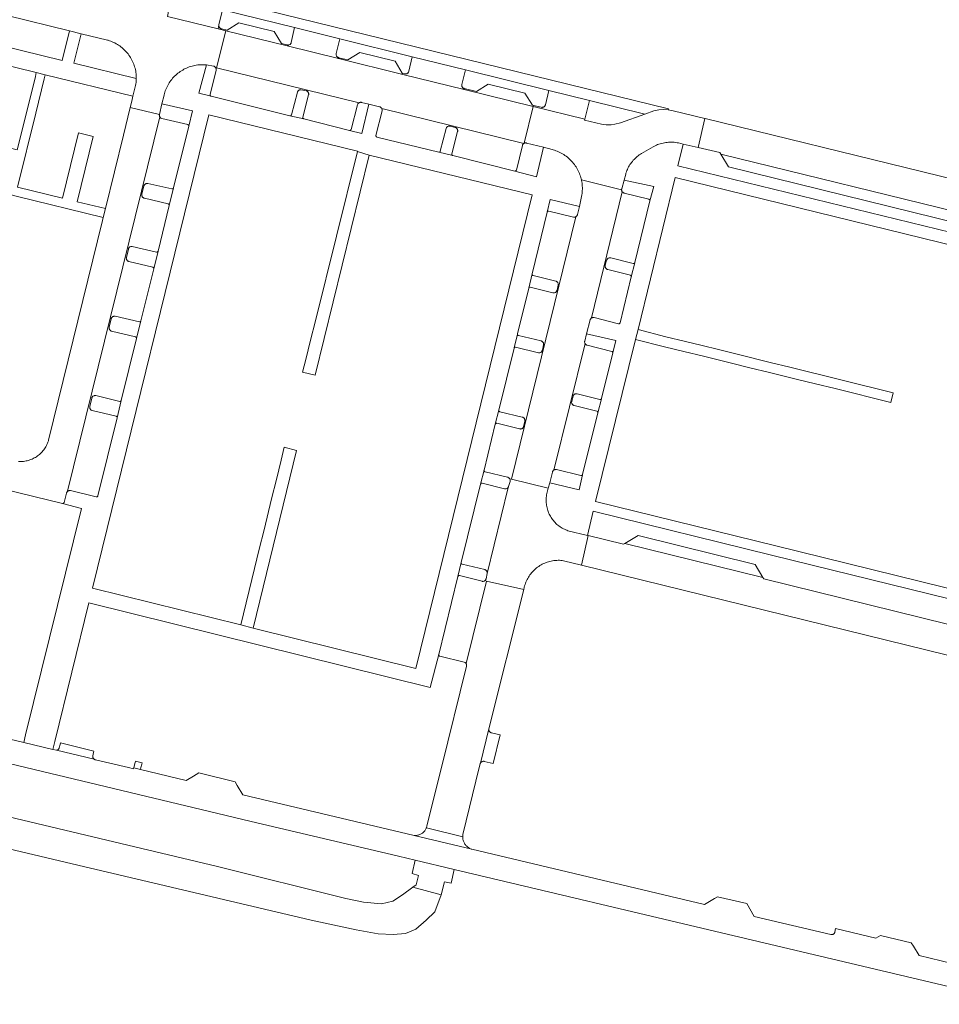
# Model space of a CAD drawing. Extents: x 146402 to 164798, y 455483 to 464134.
# Tile 137 of 256: x 156804 to 156942, y 458464 to 458613. Entities that reach past the tile are written whole.
import ezdxf

# ---------------------------------------------------------------- set-up
doc = ezdxf.new("R2010")
doc.units = 0
doc.header["$LTSCALE"] = 0.2
for name, color, linetype, lineweight in [('B-XX-VH-VERHARDING_ASFALT-GV', 252, 'CONTINUOUS', 18), ('B-XX-VH-VERHARDING_BETONSTRAATSTEEN-GV', 252, 'CONTINUOUS', 18), ('B-XX-VH-VERHARDING_FUNDERING_ZAND-GV', 252, 'CONTINUOUS', 18), ('B-XX-VH-VERHARDING_TEGEL-GV', 252, 'CONTINUOUS', 18)]:
    doc.layers.add(name, color=color, linetype=linetype, lineweight=lineweight)

msp = doc.modelspace()

# ---------------------------------------------------------------- linework, layer by layer
at = {"layer": 'B-XX-VH-VERHARDING_ASFALT-GV'}
for points in [[(156688.382, 458527.732), (156784.016, 458504.981), (156788.611, 458503.888), (156804.953, 458500), (156838.652, 458491.941), (156861.043, 458486.642), (156863.578, 458486.041), (156869.452, 458484.648), (156910.563, 458474.898), (156955.117, 458464.347)], [(156947.755, 458469.705), (156939.475, 458471.68), (156938.604, 458473.077), (156938.265, 458473.62), (156933.645, 458474.73), (156932.927, 458474.321), (156926.873, 458475.757), (156926.753, 458475.215), (156926.743, 458475.177), (156926.721, 458475.119), (156926.692, 458475.064), (156926.656, 458475.013), (156926.614, 458474.967), (156926.566, 458474.927), (156926.514, 458474.893), (156926.457, 458474.866), (156926.398, 458474.847), (156926.337, 458474.835), (156926.275, 458474.832), (156926.212, 458474.836), (156926.151, 458474.848), (156914.603, 458477.572), (156913.531, 458479.503), (156909.102, 458480.549), (156908.657, 458480.283), (156907.114, 458479.358), (156872.115, 458487.68), (156863.424, 458489.761), (156837.641, 458495.886), (156836.771, 458497.293), (156836.443, 458497.823), (156830.979, 458499.201), (156830.166, 458498.712), (156829.084, 458498.06), (156822.197, 458499.684), (156821.2, 458499.936), (156821.17, 458499.814), (156820.381, 458500), (156815.413, 458501.171), (156815.393, 458501.176), (156815.333, 458501.195), (156815.275, 458501.222), (156815.222, 458501.256), (156809.575, 458502.588), (156809.006, 458502.711), (156804.626, 458503.753), (156763.943, 458513.435)]]:
    msp.add_lwpolyline(points, dxfattribs=at)
at = {"layer": 'B-XX-VH-VERHARDING_BETONSTRAATSTEEN-GV'}
for points in [[(156834.56, 458614.061), (156826.855, 458615.963), (156826.672, 458615.167), (156826.258, 458613.066), (156833.885, 458611.191), (156834.023, 458611.804)], [(156842.34, 458610.789), (156837.034, 458612.083), (156835.244, 458610.99), (156834.389, 458611.204), (156834.368, 458611.21), (156834.308, 458611.231), (156834.252, 458611.26), (156834.2, 458611.296), (156834.153, 458611.338), (156834.112, 458611.385), (156834.077, 458611.438), (156834.049, 458611.495), (156834.028, 458611.554), (156834.015, 458611.616), (156834.009, 458611.679), (156834.012, 458611.742), (156834.023, 458611.804), (156833.885, 458611.191), (156835.052, 458610.904), (156844.313, 458608.627), (156844.585, 458608.786), (156844.555, 458608.776), (156844.493, 458608.763), (156844.43, 458608.758), (156844.367, 458608.761), (156844.305, 458608.772), (156843.431, 458608.981)], [(156844.313, 458608.627), (156835.052, 458610.904), (156833.667, 458605.339), (156855.111, 458600.063), (156855.12, 458600.07), (156855.176, 458600.098), (156855.235, 458600.12), (156855.297, 458600.133), (156855.36, 458600.139), (156855.423, 458600.136), (156855.485, 458600.126), (156856.567, 458599.882), (156858.214, 458599.466), (156858.239, 458599.459), (156858.298, 458599.437), (156858.354, 458599.408), (156858.405, 458599.372), (156858.452, 458599.329), (156858.493, 458599.281), (156858.527, 458599.228), (156858.533, 458599.216), (156879.918, 458593.929), (156879.955, 458593.953), (156880.003, 458593.977), (156881.344, 458599.523), (156870.956, 458602.077), (156861.731, 458604.345), (156852, 458606.737)], [(156852.23, 458609.698), (156845.388, 458611.387), (156844.911, 458609.154), (156844.901, 458609.115), (156844.879, 458609.056), (156844.85, 458608.999), (156844.814, 458608.948), (156844.772, 458608.901), (156844.724, 458608.859), (156844.672, 458608.824), (156844.615, 458608.797), (156844.585, 458608.786), (156844.313, 458608.627), (156852, 458606.737), (156851.782, 458607.019), (156851.762, 458607.043), (156851.727, 458607.096), (156851.7, 458607.153), (156851.679, 458607.213), (156851.667, 458607.275), (156851.662, 458607.338), (156851.666, 458607.401), (156851.677, 458607.463)], [(156860.543, 458606.331), (156855.225, 458607.631), (156853.453, 458606.532), (156852.05, 458606.855), (156852.016, 458606.864), (156851.957, 458606.886), (156851.901, 458606.916), (156851.85, 458606.952), (156851.803, 458606.995), (156851.782, 458607.019), (156852, 458606.737), (156861.731, 458604.345), (156861.608, 458604.542)], [(156871.151, 458605.027), (156863.126, 458607.008), (156862.605, 458604.801), (156862.591, 458604.752), (156862.567, 458604.694), (156862.535, 458604.639), (156862.497, 458604.589), (156862.453, 458604.543), (156862.404, 458604.504), (156862.35, 458604.472), (156862.292, 458604.446), (156862.232, 458604.428), (156862.17, 458604.418), (156862.106, 458604.416), (156862.044, 458604.421), (156861.982, 458604.435), (156861.608, 458604.542), (156861.731, 458604.345), (156870.956, 458602.077), (156870.719, 458602.367), (156870.678, 458602.415), (156870.644, 458602.468), (156870.617, 458602.525), (156870.597, 458602.585), (156870.585, 458602.647), (156870.581, 458602.71), (156870.585, 458602.773), (156870.597, 458602.835)], [(156833.667, 458605.339), (156833.526, 458605.374), (156833.543, 458605.347), (156833.571, 458605.291), (156833.591, 458605.231), (156833.604, 458605.169), (156833.609, 458605.106), (156833.606, 458605.042), (156833.595, 458604.98), (156832.69, 458601.302), (156832.684, 458601.262), (156832.687, 458601.223), (156832.697, 458601.184), (156832.715, 458601.148), (156832.739, 458601.116), (156832.77, 458601.09), (156832.804, 458601.071), (156832.836, 458601.06), (156844.705, 458598.118), (156844.744, 458598.112), (156844.784, 458598.114), (156844.823, 458598.124), (156844.859, 458598.142), (156844.89, 458598.166), (156844.916, 458598.196), (156844.936, 458598.231), (156844.947, 458598.262), (156845.834, 458601.659), (156845.852, 458601.715), (156845.879, 458601.772), (156845.913, 458601.826), (156845.953, 458601.874), (156845.999, 458601.918), (156846.05, 458601.955), (156846.105, 458601.985), (156846.164, 458602.008), (156846.225, 458602.024), (156846.288, 458602.032), (156846.351, 458602.031), (156846.414, 458602.023), (156847.132, 458601.881), (156847.184, 458601.868), (156847.243, 458601.845), (156847.299, 458601.816), (156847.35, 458601.779), (156847.397, 458601.736), (156847.437, 458601.688), (156847.472, 458601.635), (156847.499, 458601.578), (156847.519, 458601.518), (156847.531, 458601.456), (156847.535, 458601.393), (156847.532, 458601.33), (156847.52, 458601.268), (156846.668, 458597.887), (156846.662, 458597.848), (156846.664, 458597.808), (156846.674, 458597.769), (156846.692, 458597.734), (156846.716, 458597.702), (156846.746, 458597.676), (156846.78, 458597.656), (156846.813, 458597.645), (156853.669, 458595.91), (156853.709, 458595.904), (156853.749, 458595.907), (156853.787, 458595.917), (156853.823, 458595.935), (156853.855, 458595.959), (156853.881, 458595.989), (156853.901, 458596.024), (156853.911, 458596.053), (156854.891, 458599.766), (156854.894, 458599.777), (156854.915, 458599.837), (156854.944, 458599.893), (156854.979, 458599.945), (156855.02, 458599.993), (156855.068, 458600.034), (156855.111, 458600.063)], [(156880.096, 458601.513), (156874.583, 458602.855), (156872.785, 458601.788), (156870.965, 458602.226), (156870.931, 458602.235), (156870.872, 458602.258), (156870.816, 458602.288), (156870.765, 458602.324), (156870.719, 458602.367), (156870.956, 458602.077), (156881.344, 458599.523), (156881.382, 458599.681), (156881.217, 458599.721)], [(156889.798, 458600.424), (156883.706, 458601.928), (156883.168, 458599.756), (156883.161, 458599.73), (156883.139, 458599.671), (156883.109, 458599.615), (156883.073, 458599.563), (156883.031, 458599.517), (156882.983, 458599.476), (156882.93, 458599.441), (156882.874, 458599.413), (156882.814, 458599.393), (156882.752, 458599.381), (156882.689, 458599.376), (156882.626, 458599.38), (156882.564, 458599.391), (156881.382, 458599.681), (156881.344, 458599.523), (156889.095, 458597.617)], [(156879.918, 458593.929), (156858.533, 458599.216), (156858.555, 458599.172), (156858.575, 458599.112), (156858.587, 458599.05), (156858.592, 458598.987), (156858.588, 458598.924), (156858.577, 458598.862), (156857.667, 458595.154), (156857.661, 458595.115), (156857.664, 458595.075), (156857.674, 458595.036), (156857.692, 458595.001), (156857.716, 458594.969), (156857.746, 458594.943), (156857.781, 458594.924), (156857.813, 458594.913), (156867.115, 458592.617), (156867.154, 458592.611), (156867.194, 458592.613), (156867.233, 458592.623), (156867.269, 458592.641), (156867.3, 458592.665), (156867.326, 458592.695), (156867.346, 458592.729), (156867.357, 458592.762), (156868.22, 458596.182), (156868.226, 458596.205), (156868.248, 458596.264), (156868.278, 458596.32), (156868.314, 458596.372), (156868.356, 458596.419), (156868.404, 458596.46), (156868.457, 458596.494), (156868.513, 458596.522), (156868.573, 458596.542), (156868.635, 458596.555), (156868.698, 458596.56), (156868.761, 458596.556), (156868.823, 458596.545), (156869.589, 458596.358), (156869.619, 458596.35), (156869.678, 458596.327), (156869.734, 458596.297), (156869.786, 458596.261), (156869.832, 458596.218), (156869.873, 458596.169), (156869.907, 458596.116), (156869.934, 458596.059), (156869.954, 458595.999), (156869.966, 458595.937), (156869.97, 458595.874), (156869.967, 458595.811), (156869.955, 458595.749), (156869.093, 458592.356), (156869.087, 458592.317), (156869.089, 458592.277), (156869.099, 458592.238), (156869.116, 458592.202), (156869.14, 458592.17), (156869.17, 458592.144), (156869.205, 458592.124), (156869.238, 458592.113), (156878.566, 458589.794), (156878.576, 458589.792), (156878.605, 458589.788), (156878.645, 458589.79), (156878.684, 458589.8), (156878.72, 458589.818), (156878.751, 458589.842), (156878.777, 458589.872), (156878.797, 458589.907), (156878.808, 458589.941), (156879.716, 458593.637), (156879.723, 458593.664), (156879.746, 458593.723), (156879.775, 458593.779), (156879.812, 458593.831), (156879.854, 458593.878), (156879.902, 458593.919)], [(156889.095, 458597.617), (156881.344, 458599.523), (156880.003, 458593.977), (156880.012, 458593.981), (156880.072, 458594.001), (156880.134, 458594.013), (156880.197, 458594.018), (156880.26, 458594.014), (156880.322, 458594.003), (156882.888, 458593.371), (156884.206, 458593.024), (156884.343, 458592.987), (156884.554, 458592.922), (156884.762, 458592.851), (156884.968, 458592.771), (156885.17, 458592.685), (156885.369, 458592.591), (156885.565, 458592.49), (156885.756, 458592.381), (156885.944, 458592.266), (156886.127, 458592.144), (156886.306, 458592.016), (156886.48, 458591.881), (156886.649, 458591.74), (156886.813, 458591.593), (156886.971, 458591.44), (156887.124, 458591.282), (156887.271, 458591.117), (156887.411, 458590.948), (156887.546, 458590.774), (156887.674, 458590.595), (156887.795, 458590.411), (156887.91, 458590.223), (156888.018, 458590.032), (156888.119, 458589.836), (156888.212, 458589.637), (156888.299, 458589.434), (156888.378, 458589.229), (156888.449, 458589.02), (156888.513, 458588.81), (156888.569, 458588.597), (156888.602, 458588.448), (156894.654, 458586.946), (156894.653, 458586.977), (156894.659, 458587.04), (156894.672, 458587.102), (156895.042, 458588.401), (156895.27, 458589.338), (156895.311, 458589.477), (156895.375, 458589.67), (156895.446, 458589.86), (156895.525, 458590.047), (156895.611, 458590.231), (156895.704, 458590.411), (156895.805, 458590.588), (156895.912, 458590.76), (156896.026, 458590.928), (156896.146, 458591.092), (156896.273, 458591.25), (156896.406, 458591.404), (156896.545, 458591.552), (156896.689, 458591.695), (156896.839, 458591.831), (156896.995, 458591.962), (156897.155, 458592.087), (156897.32, 458592.205), (156897.49, 458592.316), (156897.664, 458592.421), (156899.394, 458593.445), (156899.498, 458593.501), (156899.688, 458593.595), (156899.881, 458593.682), (156900.077, 458593.762), (156900.276, 458593.834), (156900.478, 458593.898), (156900.682, 458593.955), (156900.888, 458594.005), (156901.096, 458594.046), (156901.305, 458594.08), (156901.515, 458594.105), (156901.726, 458594.123), (156901.938, 458594.133), (156902.15, 458594.134), (156902.361, 458594.128), (156902.572, 458594.114), (156902.783, 458594.091), (156902.993, 458594.061), (156903.201, 458594.023), (156903.931, 458593.847), (156904.838, 458593.628), (156906.19, 458593.319), (156907.188, 458597.719), (156902.419, 458598.86), (156901.667, 458599.001), (156900.971, 458599.059), (156900.244, 458599.005), (156899.522, 458598.839), (156898.168, 458598.357), (156894.498, 458597.062), (156893.625, 458596.829), (156893.062, 458596.754), (156892.347, 458596.737), (156891.621, 458596.828), (156889.054, 458597.456)], [(156825.148, 458597.9), (156825.121, 458597.941), (156811.241, 458541.577), (156811.256, 458541.588), (156811.308, 458541.623), (156811.365, 458541.65), (156811.425, 458541.67), (156811.487, 458541.683), (156811.55, 458541.688), (156811.613, 458541.684), (156811.675, 458541.673), (156815.549, 458540.725), (156815.589, 458540.719), (156815.628, 458540.722), (156815.667, 458540.732), (156815.703, 458540.75), (156815.735, 458540.774), (156815.761, 458540.805), (156815.78, 458540.839), (156815.791, 458540.871), (156818.701, 458552.623), (156818.707, 458552.662), (156818.705, 458552.702), (156818.696, 458552.74), (156818.679, 458552.776), (156818.655, 458552.807), (156818.625, 458552.834), (156818.59, 458552.853), (156818.554, 458552.865), (156814.943, 458553.737), (156814.921, 458553.743), (156814.862, 458553.764), (156814.806, 458553.793), (156814.754, 458553.828), (156814.706, 458553.87), (156814.665, 458553.917), (156814.629, 458553.969), (156814.601, 458554.026), (156814.58, 458554.085), (156814.567, 458554.147), (156814.561, 458554.21), (156814.563, 458554.273), (156814.574, 458554.335), (156814.866, 458555.6), (156814.874, 458555.631), (156814.896, 458555.69), (156814.925, 458555.746), (156814.961, 458555.798), (156815.003, 458555.845), (156815.05, 458555.887), (156815.103, 458555.921), (156815.159, 458555.949), (156815.219, 458555.97), (156815.281, 458555.983), (156815.344, 458555.988), (156815.407, 458555.985), (156815.469, 458555.974), (156819.078, 458555.116), (156819.117, 458555.11), (156819.157, 458555.113), (156819.196, 458555.123), (156819.231, 458555.141), (156819.262, 458555.165), (156819.288, 458555.196), (156819.308, 458555.231), (156819.318, 458555.262), (156821.608, 458564.571), (156821.614, 458564.611), (156821.611, 458564.65), (156821.601, 458564.689), (156821.584, 458564.725), (156821.559, 458564.757), (156821.529, 458564.783), (156821.494, 458564.803), (156821.461, 458564.814), (156817.867, 458565.676), (156817.837, 458565.684), (156817.778, 458565.706), (156817.722, 458565.736), (156817.67, 458565.772), (156817.624, 458565.814), (156817.583, 458565.863), (156817.548, 458565.915), (156817.521, 458565.972), (156817.5, 458566.032), (156817.488, 458566.094), (156817.483, 458566.157), (156817.487, 458566.22), (156817.498, 458566.282), (156817.81, 458567.554), (156817.815, 458567.574), (156817.837, 458567.634), (156817.865, 458567.69), (156817.901, 458567.742), (156817.942, 458567.79), (156817.99, 458567.831), (156818.042, 458567.867), (156818.099, 458567.895), (156818.158, 458567.916), (156818.22, 458567.929), (156818.283, 458567.935), (156818.346, 458567.933), (156818.408, 458567.922), (156822.038, 458567.086), (156822.077, 458567.081), (156822.117, 458567.083), (156822.155, 458567.094), (156822.191, 458567.112), (156822.222, 458567.137), (156822.248, 458567.167), (156822.267, 458567.202), (156822.277, 458567.233), (156824.198, 458575.068), (156824.204, 458575.107), (156824.202, 458575.147), (156824.192, 458575.186), (156824.174, 458575.222), (156824.15, 458575.253), (156824.12, 458575.279), (156824.085, 458575.299), (156824.051, 458575.31), (156820.46, 458576.183), (156820.44, 458576.188), (156820.38, 458576.209), (156820.324, 458576.238), (156820.271, 458576.273), (156820.224, 458576.315), (156820.182, 458576.363), (156820.147, 458576.415), (156820.118, 458576.471), (156820.097, 458576.531), (156820.083, 458576.593), (156820.077, 458576.655), (156820.08, 458576.719), (156820.09, 458576.781), (156820.381, 458578.039), (156820.388, 458578.066), (156820.409, 458578.126), (156820.438, 458578.182), (156820.473, 458578.234), (156820.515, 458578.281), (156820.562, 458578.323), (156820.615, 458578.358), (156820.671, 458578.386), (156820.73, 458578.407), (156820.792, 458578.421), (156820.855, 458578.426), (156820.918, 458578.424), (156820.98, 458578.413), (156824.61, 458577.578), (156824.649, 458577.573), (156824.689, 458577.575), (156824.727, 458577.586), (156824.763, 458577.604), (156824.794, 458577.629), (156824.82, 458577.659), (156824.839, 458577.694), (156824.849, 458577.725), (156826.531, 458584.587), (156826.537, 458584.626), (156826.535, 458584.666), (156826.525, 458584.705), (156826.507, 458584.74), (156826.483, 458584.772), (156826.453, 458584.798), (156826.418, 458584.818), (156826.384, 458584.829), (156822.794, 458585.689), (156822.765, 458585.697), (156822.706, 458585.719), (156822.65, 458585.748), (156822.598, 458585.784), (156822.551, 458585.827), (156822.51, 458585.875), (156822.476, 458585.928), (156822.448, 458585.984), (156822.428, 458586.044), (156822.415, 458586.106), (156822.41, 458586.169), (156822.414, 458586.232), (156822.425, 458586.294), (156822.732, 458587.549), (156822.736, 458587.564), (156822.757, 458587.624), (156822.785, 458587.681), (156822.82, 458587.733), (156822.861, 458587.781), (156822.908, 458587.823), (156822.96, 458587.859), (156823.017, 458587.888), (156823.076, 458587.91), (156823.137, 458587.924), (156823.2, 458587.93), (156823.264, 458587.928), (156823.326, 458587.918), (156826.948, 458587.111), (156826.988, 458587.106), (156827.027, 458587.109), (156827.066, 458587.12), (156827.101, 458587.139), (156827.132, 458587.164), (156827.158, 458587.194), (156827.177, 458587.23), (156827.186, 458587.259), (156829.473, 458596.54), (156829.479, 458596.578), (156829.477, 458596.618), (156829.467, 458596.657), (156829.449, 458596.692), (156829.425, 458596.724), (156829.395, 458596.75), (156829.36, 458596.77), (156829.326, 458596.781), (156825.43, 458597.717), (156825.404, 458597.724), (156825.345, 458597.745), (156825.289, 458597.774), (156825.237, 458597.81), (156825.19, 458597.852)], [(156907.254, 458597.703), (156907.188, 458597.719), (156906.19, 458593.319), (156909.441, 458592.577), (156909.574, 458592.355), (156947.311, 458583.081), (156947.53, 458583.216), (156952.152, 458582.072), (156952.266, 458581.886), (156972.577, 458576.897), (156972.763, 458577.011), (156973.039, 458576.942), (156974.061, 458581.301), (156973.308, 458581.485), (156972.768, 458581.617)], [(156947.311, 458583.081), (156909.574, 458592.355), (156910.74, 458590.407), (156945.357, 458581.875)], [(156894.654, 458586.946), (156888.602, 458588.448), (156888.617, 458588.382), (156888.658, 458588.166), (156888.69, 458587.948), (156888.715, 458587.729), (156888.732, 458587.51), (156888.74, 458587.29), (156888.741, 458587.069), (156888.734, 458586.849), (156888.718, 458586.63), (156888.695, 458586.411), (156888.664, 458586.193), (156888.288, 458584.444), (156888.011, 458583.235), (156888.002, 458583.2), (156887.98, 458583.141), (156887.951, 458583.085), (156887.914, 458583.033), (156887.872, 458582.986), (156887.824, 458582.945), (156887.771, 458582.911), (156887.757, 458582.904), (156878.092, 458543.393), (156883.616, 458542.027), (156883.827, 458542.869), (156884.235, 458544.473), (156884.241, 458544.494), (156884.263, 458544.553), (156884.292, 458544.609), (156884.328, 458544.661), (156884.37, 458544.708), (156884.418, 458544.749), (156884.457, 458544.775), (156889.147, 458563.82), (156889.144, 458563.824), (156889.117, 458563.881), (156889.098, 458563.941), (156889.086, 458564.003), (156889.082, 458564.066), (156889.086, 458564.129), (156889.098, 458564.191), (156889.371, 458565.259), (156889.9, 458567.368), (156889.908, 458567.395), (156889.93, 458567.454), (156889.96, 458567.51), (156889.997, 458567.561), (156890.039, 458567.608), (156890.088, 458567.648), (156890.125, 458567.673), (156894.752, 458586.668), (156894.742, 458586.68), (156894.71, 458586.734), (156894.684, 458586.792), (156894.666, 458586.852), (156894.655, 458586.914)], [(157013.277, 458509.964), (157000, 458513.185), (156987.072, 458516.321), (156917.888, 458533.378), (156890.74, 458540.057), (156896.738, 458564.406), (156897.121, 458565.917), (156902.711, 458588.819), (156947.943, 458577.726), (157000, 458564.913), (157025.114, 458558.732), (157019.545, 458535.808), (157019.197, 458534.376)], [(156894.782, 458586.631), (156894.752, 458586.668), (156890.125, 458567.673), (156890.141, 458567.683), (156890.198, 458567.71), (156890.258, 458567.73), (156890.32, 458567.742), (156890.383, 458567.746), (156890.446, 458567.743), (156890.508, 458567.731), (156894.176, 458566.798), (156894.215, 458566.792), (156894.255, 458566.794), (156894.294, 458566.803), (156894.33, 458566.821), (156894.362, 458566.845), (156894.388, 458566.874), (156894.408, 458566.909), (156894.42, 458566.944), (156896.112, 458573.852), (156896.118, 458573.891), (156896.116, 458573.931), (156896.106, 458573.97), (156896.089, 458574.006), (156896.064, 458574.037), (156896.034, 458574.063), (156896, 458574.083), (156895.967, 458574.094), (156892.556, 458574.952), (156892.523, 458574.961), (156892.464, 458574.984), (156892.409, 458575.015), (156892.358, 458575.052), (156892.312, 458575.095), (156892.272, 458575.144), (156892.238, 458575.197), (156892.212, 458575.254), (156892.193, 458575.314), (156892.181, 458575.376), (156892.178, 458575.439), (156892.183, 458575.502), (156892.195, 458575.564), (156892.402, 458576.348), (156892.407, 458576.367), (156892.429, 458576.426), (156892.459, 458576.482), (156892.495, 458576.534), (156892.538, 458576.58), (156892.586, 458576.621), (156892.639, 458576.656), (156892.695, 458576.683), (156892.755, 458576.704), (156892.817, 458576.716), (156892.88, 458576.721), (156892.943, 458576.717), (156893.005, 458576.706), (156896.392, 458575.87), (156896.431, 458575.864), (156896.471, 458575.866), (156896.51, 458575.876), (156896.545, 458575.894), (156896.577, 458575.918), (156896.603, 458575.948), (156896.628, 458575.993), (156896.634, 458576.017), (156898.908, 458585.296), (156898.915, 458585.335), (156898.913, 458585.375), (156898.904, 458585.413), (156898.888, 458585.449), (156898.864, 458585.481), (156898.835, 458585.508), (156898.801, 458585.528), (156898.764, 458585.541), (156895.031, 458586.481), (156894.99, 458586.493), (156894.932, 458586.517), (156894.877, 458586.548), (156894.827, 458586.586)], [(156883.698, 458583.763), (156883.659, 458583.769), (156883.619, 458583.766), (156883.58, 458583.756), (156883.545, 458583.739), (156883.513, 458583.714), (156883.487, 458583.684), (156883.468, 458583.649), (156883.457, 458583.616), (156881.184, 458574.299), (156881.178, 458574.26), (156881.18, 458574.22), (156881.19, 458574.181), (156881.208, 458574.146), (156881.232, 458574.114), (156881.262, 458574.088), (156881.297, 458574.068), (156881.331, 458574.057), (156884.727, 458573.22), (156884.738, 458573.217), (156884.797, 458573.197), (156884.854, 458573.169), (156884.907, 458573.135), (156884.955, 458573.094), (156884.998, 458573.047), (156885.034, 458572.995), (156885.063, 458572.939), (156885.086, 458572.88), (156885.1, 458572.819), (156885.107, 458572.756), (156885.105, 458572.692), (156885.096, 458572.63), (156884.927, 458571.84), (156884.916, 458571.797), (156884.893, 458571.738), (156884.864, 458571.682), (156884.827, 458571.631), (156884.784, 458571.584), (156884.736, 458571.543), (156884.683, 458571.509), (156884.626, 458571.481), (156884.566, 458571.461), (156884.504, 458571.449), (156884.441, 458571.445), (156884.378, 458571.448), (156884.316, 458571.46), (156880.906, 458572.313), (156880.867, 458572.319), (156880.827, 458572.317), (156880.788, 458572.307), (156880.752, 458572.29), (156880.721, 458572.266), (156880.694, 458572.236), (156880.675, 458572.201), (156880.663, 458572.167), (156878.979, 458565.265), (156878.973, 458565.239), (156878.976, 458565.186), (156878.986, 458565.147), (156879.004, 458565.111), (156879.029, 458565.08), (156879.059, 458565.054), (156879.094, 458565.034), (156879.128, 458565.023), (156882.526, 458564.219), (156882.545, 458564.214), (156882.605, 458564.193), (156882.662, 458564.165), (156882.714, 458564.131), (156882.762, 458564.089), (156882.804, 458564.042), (156882.84, 458563.99), (156882.869, 458563.934), (156882.891, 458563.875), (156882.905, 458563.813), (156882.911, 458563.751), (156882.91, 458563.687), (156882.9, 458563.625), (156882.721, 458562.818), (156882.711, 458562.781), (156882.689, 458562.722), (156882.66, 458562.666), (156882.624, 458562.614), (156882.582, 458562.567), (156882.534, 458562.526), (156882.481, 458562.491), (156882.424, 458562.464), (156882.364, 458562.443), (156882.302, 458562.43), (156882.239, 458562.426), (156882.176, 458562.429), (156882.114, 458562.44), (156878.693, 458563.278), (156878.654, 458563.284), (156878.614, 458563.282), (156878.575, 458563.272), (156878.54, 458563.254), (156878.508, 458563.23), (156878.482, 458563.2), (156878.457, 458563.156), (156878.451, 458563.131), (156876.155, 458553.802), (156876.148, 458553.775), (156876.151, 458553.723), (156876.161, 458553.684), (156876.179, 458553.648), (156876.203, 458553.617), (156876.233, 458553.591), (156876.268, 458553.571), (156876.302, 458553.56), (156879.703, 458552.74), (156879.718, 458552.736), (156879.778, 458552.716), (156879.834, 458552.688), (156879.887, 458552.653), (156879.935, 458552.612), (156879.978, 458552.566), (156880.014, 458552.514), (156880.043, 458552.458), (156880.065, 458552.399), (156880.08, 458552.337), (156880.086, 458552.275), (156880.084, 458552.211), (156880.075, 458552.149), (156879.902, 458551.348), (156879.891, 458551.306), (156879.869, 458551.247), (156879.84, 458551.192), (156879.804, 458551.14), (156879.761, 458551.093), (156879.713, 458551.052), (156879.66, 458551.018), (156879.604, 458550.99), (156879.544, 458550.97), (156879.482, 458550.958), (156879.419, 458550.953), (156879.356, 458550.957), (156879.294, 458550.968), (156875.875, 458551.809), (156875.836, 458551.815), (156875.796, 458551.813), (156875.757, 458551.803), (156875.722, 458551.785), (156875.69, 458551.761), (156875.664, 458551.731), (156875.644, 458551.696), (156875.633, 458551.662), (156873.937, 458544.76), (156873.931, 458544.721), (156873.933, 458544.681), (156873.943, 458544.642), (156873.961, 458544.606), (156873.985, 458544.575), (156874.015, 458544.549), (156874.05, 458544.529), (156874.084, 458544.518), (156877.483, 458543.691), (156877.519, 458543.681), (156877.578, 458543.657), (156877.633, 458543.627), (156877.684, 458543.59), (156877.73, 458543.546), (156877.77, 458543.497), (156877.79, 458543.468), (156878.092, 458543.393), (156887.757, 458582.904), (156887.715, 458582.883), (156887.655, 458582.863), (156887.593, 458582.85), (156887.53, 458582.845), (156887.467, 458582.849), (156887.405, 458582.86)], [(156889.179, 458563.771), (156889.147, 458563.82), (156884.457, 458544.775), (156884.471, 458544.784), (156884.527, 458544.812), (156884.587, 458544.832), (156884.649, 458544.845), (156884.712, 458544.849), (156884.775, 458544.846), (156884.837, 458544.835), (156888.535, 458543.946), (156888.574, 458543.94), (156888.614, 458543.943), (156888.653, 458543.953), (156888.688, 458543.97), (156888.72, 458543.995), (156888.746, 458544.025), (156888.771, 458544.071), (156888.776, 458544.092), (156891.069, 458553.392), (156891.075, 458553.432), (156891.072, 458553.472), (156891.062, 458553.51), (156891.044, 458553.546), (156891.019, 458553.578), (156890.989, 458553.604), (156890.954, 458553.624), (156890.924, 458553.634), (156887.503, 458554.502), (156887.475, 458554.51), (156887.416, 458554.532), (156887.36, 458554.562), (156887.309, 458554.599), (156887.263, 458554.642), (156887.222, 458554.69), (156887.188, 458554.743), (156887.161, 458554.8), (156887.141, 458554.86), (156887.129, 458554.922), (156887.125, 458554.985), (156887.129, 458555.048), (156887.141, 458555.11), (156887.343, 458555.898), (156887.351, 458555.927), (156887.374, 458555.986), (156887.404, 458556.041), (156887.441, 458556.092), (156887.484, 458556.138), (156887.532, 458556.179), (156887.585, 458556.213), (156887.642, 458556.24), (156887.702, 458556.259), (156887.764, 458556.271), (156887.827, 458556.274), (156887.89, 458556.27), (156887.952, 458556.258), (156891.365, 458555.382), (156891.404, 458555.376), (156891.444, 458555.378), (156891.483, 458555.387), (156891.519, 458555.405), (156891.551, 458555.429), (156891.577, 458555.458), (156891.603, 458555.503), (156891.609, 458555.528), (156893.311, 458562.404), (156893.318, 458562.429), (156893.315, 458562.483), (156893.305, 458562.522), (156893.288, 458562.558), (156893.263, 458562.589), (156893.233, 458562.615), (156893.199, 458562.635), (156893.166, 458562.646), (156889.46, 458563.582), (156889.431, 458563.59), (156889.372, 458563.613), (156889.317, 458563.643), (156889.265, 458563.679), (156889.219, 458563.722)], [(156878.092, 458543.393), (156877.79, 458543.468), (156877.804, 458543.444), (156877.831, 458543.387), (156877.85, 458543.326), (156877.861, 458543.264), (156877.865, 458543.201), (156877.86, 458543.138), (156877.848, 458543.076), (156877.644, 458542.314), (156877.639, 458542.296), (156877.617, 458542.237), (156877.588, 458542.181), (156877.552, 458542.13), (156874.405, 458529.196), (156874.244, 458528.416), (156874.232, 458528.368), (156874.209, 458528.309), (156874.18, 458528.253), (156874.143, 458528.202), (156874.101, 458528.155), (156874.067, 458528.126), (156874.319, 458528.068), (156879.907, 458526.774), (156879.983, 458527.078), (156879.996, 458527.134), (156880.049, 458527.334), (156880.109, 458527.53), (156880.176, 458527.725), (156880.251, 458527.917), (156880.334, 458528.105), (156880.424, 458528.291), (156880.521, 458528.472), (156880.625, 458528.65), (156880.736, 458528.824), (156880.853, 458528.993), (156880.977, 458529.157), (156881.107, 458529.317), (156881.243, 458529.471), (156881.385, 458529.62), (156881.533, 458529.764), (156881.687, 458529.901), (156881.845, 458530.032), (156882.009, 458530.157), (156882.177, 458530.276), (156882.35, 458530.388), (156882.527, 458530.494), (156882.707, 458530.592), (156882.892, 458530.683), (156883.08, 458530.767), (156883.271, 458530.844), (156883.465, 458530.913), (156883.662, 458530.975), (156883.86, 458531.028), (156884.061, 458531.075), (156884.263, 458531.113), (156884.467, 458531.143), (156884.672, 458531.166), (156884.877, 458531.18), (156885.083, 458531.187), (156885.289, 458531.185), (156885.495, 458531.176), (156885.7, 458531.158), (156885.904, 458531.133), (156888.617, 458530.466), (156889.629, 458534.901), (156889.499, 458534.933), (156886.58, 458535.646), (156886.418, 458535.703), (156886.236, 458535.775), (156886.057, 458535.854), (156885.881, 458535.94), (156885.709, 458536.034), (156885.541, 458536.135), (156885.377, 458536.242), (156885.218, 458536.356), (156885.064, 458536.476), (156884.914, 458536.603), (156884.77, 458536.735), (156884.631, 458536.874), (156884.499, 458537.018), (156884.372, 458537.167), (156884.251, 458537.321), (156884.137, 458537.48), (156884.029, 458537.644), (156883.928, 458537.812), (156883.834, 458537.983), (156883.748, 458538.159), (156883.668, 458538.338), (156883.596, 458538.52), (156883.531, 458538.705), (156883.474, 458538.892), (156883.424, 458539.081), (156883.383, 458539.273), (156883.349, 458539.465), (156883.323, 458539.659), (156883.305, 458539.854), (156883.295, 458540.05), (156883.293, 458540.246), (156883.299, 458540.442), (156883.313, 458540.637), (156883.335, 458540.832), (156883.365, 458541.025), (156883.616, 458542.027)], [(156873.643, 458542.785), (156873.604, 458542.791), (156873.564, 458542.789), (156873.526, 458542.78), (156873.49, 458542.762), (156873.458, 458542.738), (156873.432, 458542.709), (156873.413, 458542.674), (156873.401, 458542.639), (156870.495, 458530.857), (156870.489, 458530.817), (156870.492, 458530.777), (156870.502, 458530.739), (156870.519, 458530.703), (156870.544, 458530.671), (156870.574, 458530.645), (156870.609, 458530.625), (156870.642, 458530.614), (156874.035, 458529.783), (156874.044, 458529.781), (156874.104, 458529.761), (156874.161, 458529.734), (156874.214, 458529.699), (156874.262, 458529.659), (156874.305, 458529.612), (156874.341, 458529.56), (156874.371, 458529.505), (156874.393, 458529.446), (156874.408, 458529.384), (156874.415, 458529.322), (156874.414, 458529.258), (156874.405, 458529.196), (156877.552, 458542.13), (156877.509, 458542.083), (156877.462, 458542.042), (156877.409, 458542.007), (156877.352, 458541.98), (156877.293, 458541.959), (156877.231, 458541.947), (156877.168, 458541.942), (156877.105, 458541.946), (156877.043, 458541.957)], [(156894.947, 458533.604), (156889.629, 458534.901), (156888.617, 458530.466), (156946.806, 458516.165), (156947.795, 458520.594), (156916.05, 458528.412), (156915.933, 458528.607), (156895.137, 458533.718)], [(156914.751, 458530.579), (156897.13, 458534.916), (156895.137, 458533.718), (156915.933, 458528.607)], [(156870.234, 458528.88), (156870.195, 458528.886), (156870.155, 458528.884), (156870.117, 458528.875), (156870.081, 458528.857), (156870.049, 458528.833), (156870.023, 458528.804), (156870.004, 458528.769), (156869.992, 458528.734), (156867.11, 458517.007), (156867.104, 458516.968), (156867.107, 458516.928), (156867.117, 458516.889), (156867.134, 458516.854), (156867.159, 458516.822), (156867.189, 458516.796), (156867.224, 458516.777), (156867.257, 458516.766), (156870.94, 458515.857), (156870.967, 458515.85), (156871.026, 458515.827), (156871.082, 458515.798), (156871.134, 458515.761), (156871.181, 458515.719), (156871.222, 458515.671), (156871.245, 458515.636), (156874.319, 458528.068), (156874.067, 458528.126), (156874.052, 458528.115), (156873.999, 458528.08), (156873.943, 458528.053), (156873.883, 458528.033), (156873.821, 458528.021), (156873.758, 458528.017), (156873.695, 458528.02), (156873.633, 458528.032)], [(156879.907, 458526.774), (156874.319, 458528.068), (156871.245, 458515.636), (156871.256, 458515.618), (156871.284, 458515.561), (156871.304, 458515.501), (156871.316, 458515.439), (156871.321, 458515.376), (156871.317, 458515.313), (156871.306, 458515.251), (156867.519, 458500), (156865.338, 458491.214), (156865.315, 458491.111), (156865.281, 458490.996), (156865.253, 458490.918), (156870.721, 458489.563), (156870.723, 458489.667), (156870.733, 458489.793), (156870.751, 458489.917), (156873.227, 458500), (156873.363, 458500.556), (156873.372, 458500.587), (156873.395, 458500.646), (156873.41, 458500.674), (156874.664, 458505.805), (156874.67, 458505.836)], [(156874.658, 458505.774), (156874.664, 458505.805), (156873.41, 458500.674), (156873.425, 458500.702), (156873.462, 458500.753), (156873.505, 458500.8), (156873.553, 458500.84), (156873.606, 458500.874), (156873.663, 458500.901), (156873.724, 458500.921), (156873.786, 458500.933), (156873.849, 458500.937), (156873.912, 458500.933), (156873.974, 458500.921), (156875.306, 458500.576), (156876.366, 458504.914), (156875.039, 458505.228), (156875.007, 458505.237), (156874.948, 458505.259), (156874.892, 458505.289), (156874.84, 458505.325), (156874.794, 458505.368), (156874.753, 458505.416), (156874.719, 458505.469), (156874.691, 458505.526), (156874.671, 458505.586), (156874.659, 458505.648), (156874.655, 458505.711)], [(156815.183, 458502.48), (156810.147, 458503.712), (156810.103, 458503.458), (156809.975, 458502.973), (156809.971, 458502.958), (156809.952, 458502.898), (156809.924, 458502.84), (156809.89, 458502.787), (156809.85, 458502.738), (156809.803, 458502.694), (156809.752, 458502.657), (156809.696, 458502.627), (156809.637, 458502.604), (156809.575, 458502.588), (156815.222, 458501.256), (156815.174, 458501.296), (156815.131, 458501.342), (156815.094, 458501.393), (156815.063, 458501.449), (156815.041, 458501.508), (156815.025, 458501.569), (156815.018, 458501.631), (156815.019, 458501.694), (156815.027, 458501.757), (156815.13, 458502.24)], [(156822.444, 458500.703), (156821.459, 458500.944), (156821.409, 458500.772), (156821.216, 458500), (156821.2, 458499.936), (156822.197, 458499.684), (156822.273, 458500), (156822.396, 458500.51)], [(156870.721, 458489.563), (156865.253, 458490.918), (156865.24, 458490.883), (156865.191, 458490.773), (156865.135, 458490.667), (156865.133, 458490.665), (156865.072, 458490.565), (156865.002, 458490.467), (156864.926, 458490.374), (156864.844, 458490.286), (156864.757, 458490.204), (156864.664, 458490.127), (156864.566, 458490.058), (156864.464, 458489.994), (156864.358, 458489.938), (156864.248, 458489.889), (156864.135, 458489.847), (156864.02, 458489.813), (156863.903, 458489.787), (156863.784, 458489.769), (156863.664, 458489.758), (156863.544, 458489.756), (156863.424, 458489.761), (156872.115, 458487.68), (156872.022, 458487.711), (156871.905, 458487.758), (156871.792, 458487.812), (156871.682, 458487.873), (156871.576, 458487.941), (156871.475, 458488.015), (156871.379, 458488.096), (156871.288, 458488.183), (156871.202, 458488.275), (156871.123, 458488.373), (156871.05, 458488.475), (156870.984, 458488.582), (156870.925, 458488.693), (156870.873, 458488.807), (156870.828, 458488.925), (156870.791, 458489.045), (156870.761, 458489.167), (156870.74, 458489.291), (156870.739, 458489.296), (156870.726, 458489.416), (156870.72, 458489.542)], [(156869.452, 458484.648), (156863.578, 458486.041), (156863.133, 458484.031), (156864.065, 458483.758), (156863.714, 458482.333), (156863.203, 458481.958), (156867.499, 458480.83), (156867.997, 458482.785), (156868.974, 458482.605)]]:
    msp.add_lwpolyline(points, close=True, dxfattribs=at)
for points in [[(156802.146, 458613.198), (156811.514, 458610.907), (156813.281, 458610.464), (156817.235, 458609.503), (156817.343, 458609.472), (156817.551, 458609.406), (156817.756, 458609.332), (156817.958, 458609.251), (156818.157, 458609.163), (156818.352, 458609.067), (156818.544, 458608.964), (156818.732, 458608.855), (156818.916, 458608.738), (156819.096, 458608.615), (156819.271, 458608.485), (156819.441, 458608.349), (156819.605, 458608.207), (156819.765, 458608.058), (156819.919, 458607.905), (156820.067, 458607.745), (156820.209, 458607.58), (156820.345, 458607.41), (156820.475, 458607.235), (156820.598, 458607.056), (156820.715, 458606.872), (156820.825, 458606.684), (156820.927, 458606.492), (156821.023, 458606.296), (156821.111, 458606.097), (156821.192, 458605.895), (156821.266, 458605.69), (156821.332, 458605.483), (156821.39, 458605.273), (156821.441, 458605.061), (156821.484, 458604.848), (156821.518, 458604.633), (156821.545, 458604.416), (156821.564, 458604.199), (156821.575, 458603.982), (156821.578, 458603.764), (156821.577, 458603.716), (156821.573, 458603.547), (156821.56, 458603.329), (156821.539, 458603.113), (156821.51, 458602.897), (156821.474, 458602.682), (156821.429, 458602.469), (156821.08, 458601.046), (156820.904, 458600.332), (156820.67, 458599.378), (156825.055, 458598.293), (156825.06, 458598.318), (156825.44, 458599.925), (156825.751, 458601.227), (156825.758, 458601.258), (156825.814, 458601.469), (156825.878, 458601.678), (156825.949, 458601.884), (156826.028, 458602.088), (156826.114, 458602.289), (156826.207, 458602.486), (156826.308, 458602.68), (156826.415, 458602.87), (156826.53, 458603.056), (156826.651, 458603.237), (156826.779, 458603.414), (156826.913, 458603.587), (156827.053, 458603.754), (156827.2, 458603.916), (156827.352, 458604.072), (156827.51, 458604.223), (156827.673, 458604.368), (156827.842, 458604.507), (156828.015, 458604.639), (156828.194, 458604.765), (156828.376, 458604.885), (156828.563, 458604.998), (156828.754, 458605.103), (156828.949, 458605.202), (156829.147, 458605.294), (156829.349, 458605.378), (156829.553, 458605.455), (156829.76, 458605.524), (156829.97, 458605.586), (156830.181, 458605.639), (156830.394, 458605.686), (156830.609, 458605.724), (156830.826, 458605.754), (156831.043, 458605.777), (156831.261, 458605.791), (156831.479, 458605.798), (156831.697, 458605.796), (156831.915, 458605.786), (156832.133, 458605.769), (156833.189, 458605.593), (156833.192, 458605.593), (156833.253, 458605.578), (156833.312, 458605.556), (156833.368, 458605.527), (156833.42, 458605.491), (156833.467, 458605.448), (156833.508, 458605.4), (156833.526, 458605.374), (156833.667, 458605.339), (156835.052, 458610.904), (156833.885, 458611.191), (156826.258, 458613.066)], [(156775.46, 458548.254), (156810.461, 458539.742), (156810.5, 458539.736), (156810.54, 458539.738), (156810.578, 458539.748), (156810.614, 458539.766), (156810.645, 458539.79), (156810.671, 458539.82), (156810.69, 458539.855), (156810.701, 458539.886), (156811.072, 458541.313), (156811.078, 458541.334), (156811.1, 458541.393), (156811.129, 458541.448), (156811.165, 458541.5), (156811.208, 458541.547), (156811.241, 458541.577), (156825.121, 458597.941), (156825.113, 458597.952), (156825.085, 458598.009), (156825.065, 458598.068), (156825.052, 458598.13), (156825.046, 458598.193), (156825.049, 458598.256), (156825.055, 458598.293), (156820.67, 458599.378), (156819.648, 458595.215), (156816.929, 458584.135), (156816.603, 458582.806), (156816.49, 458582.348), (156808.377, 458549.294), (156808.335, 458549.157), (156808.274, 458548.978), (156808.205, 458548.802), (156808.128, 458548.628), (156808.045, 458548.459), (156807.954, 458548.293), (156807.856, 458548.131), (156807.751, 458547.973), (156807.64, 458547.82), (156807.523, 458547.672), (156807.399, 458547.529), (156807.27, 458547.391), (156807.135, 458547.258), (156806.994, 458547.132), (156806.848, 458547.012), (156806.697, 458546.898), (156806.541, 458546.79), (156806.381, 458546.689), (156806.217, 458546.595), (156806.049, 458546.508), (156805.878, 458546.428), (156805.703, 458546.356), (156805.525, 458546.29), (156805.345, 458546.233), (156805.163, 458546.183), (156804.978, 458546.141), (156804.792, 458546.107), (156804.605, 458546.08), (156804.417, 458546.062), (156804.228, 458546.051), (156804.038, 458546.049), (156803.849, 458546.054)], [(156948.388, 458579.555), (156903.143, 458590.575), (156903.931, 458593.847), (156903.201, 458594.023), (156902.993, 458594.061), (156902.783, 458594.091), (156902.572, 458594.114), (156902.361, 458594.128), (156902.15, 458594.134), (156901.938, 458594.133), (156901.726, 458594.123), (156901.515, 458594.105), (156901.305, 458594.08), (156901.096, 458594.046), (156900.888, 458594.005), (156900.682, 458593.955), (156900.478, 458593.898), (156900.276, 458593.834), (156900.077, 458593.762), (156899.881, 458593.682), (156899.688, 458593.595), (156899.498, 458593.501), (156899.394, 458593.445), (156897.664, 458592.421), (156897.49, 458592.316), (156897.32, 458592.205), (156897.155, 458592.087), (156896.995, 458591.962), (156896.839, 458591.831), (156896.689, 458591.695), (156896.545, 458591.552), (156896.406, 458591.404), (156896.273, 458591.25), (156896.146, 458591.092), (156896.026, 458590.928), (156895.912, 458590.76), (156895.805, 458590.588), (156895.704, 458590.411), (156895.611, 458590.231), (156895.525, 458590.047), (156895.446, 458589.86), (156895.375, 458589.67), (156895.311, 458589.477), (156895.27, 458589.338), (156895.042, 458588.401), (156899.486, 458587.462), (156898.908, 458585.296), (156896.634, 458576.017), (156896.628, 458575.993), (156896.112, 458573.852), (156894.42, 458566.944), (156894.408, 458566.909), (156894.388, 458566.874), (156894.362, 458566.845), (156894.33, 458566.821), (156894.294, 458566.803), (156894.255, 458566.794), (156894.215, 458566.792), (156894.176, 458566.798), (156890.508, 458567.731), (156890.446, 458567.743), (156890.383, 458567.746), (156890.32, 458567.742), (156890.258, 458567.73), (156890.198, 458567.71), (156890.141, 458567.683), (156890.125, 458567.673), (156890.088, 458567.648), (156890.039, 458567.608), (156889.997, 458567.561), (156889.96, 458567.51), (156889.93, 458567.454), (156889.908, 458567.395), (156889.9, 458567.368), (156889.371, 458565.259), (156893.803, 458564.268), (156893.318, 458562.429), (156893.311, 458562.404), (156891.609, 458555.528), (156891.603, 458555.503), (156891.069, 458553.392), (156888.776, 458544.092), (156888.771, 458544.071), (156888.264, 458541.781), (156883.827, 458542.869), (156883.616, 458542.027), (156883.365, 458541.025), (156883.335, 458540.832), (156883.313, 458540.637), (156883.299, 458540.442), (156883.293, 458540.246), (156883.295, 458540.05), (156883.305, 458539.854), (156883.323, 458539.659), (156883.349, 458539.465), (156883.383, 458539.273), (156883.424, 458539.081), (156883.474, 458538.892), (156883.531, 458538.705), (156883.596, 458538.52), (156883.668, 458538.338), (156883.748, 458538.159), (156883.834, 458537.983), (156883.928, 458537.812), (156884.029, 458537.644), (156884.137, 458537.48), (156884.251, 458537.321), (156884.372, 458537.167), (156884.499, 458537.018), (156884.631, 458536.874), (156884.77, 458536.735), (156884.914, 458536.603), (156885.064, 458536.476), (156885.218, 458536.356), (156885.377, 458536.242), (156885.541, 458536.135), (156885.709, 458536.034), (156885.881, 458535.94), (156886.057, 458535.854), (156886.236, 458535.775), (156886.418, 458535.703), (156886.58, 458535.646), (156889.499, 458534.933), (156890.369, 458538.571), (156917.222, 458531.967), (156961.93, 458520.953)]]:
    msp.add_lwpolyline(points, dxfattribs=at)
at = {"layer": 'B-XX-VH-VERHARDING_FUNDERING_ZAND-GV'}
msp.add_lwpolyline([(156807.864, 458604.277), (156806.525, 458604.605), (156806.38, 458604.016), (156805.034, 458598.556), (156803.657, 458592.966), (156800.357, 458593.77), (156798.729, 458587.196), (156801.783, 458586.446), (156803.493, 458586.026), (156816.603, 458582.806), (156816.929, 458584.135), (156812.691, 458585.157), (156815.102, 458594.991), (156812.882, 458595.548), (156810.462, 458585.712), (156803.707, 458587.362), (156806.45, 458598.525), (156807.72, 458603.694)], close=True, dxfattribs=at)
msp.add_lwpolyline([(156788.129, 458491.095), (156812.784, 458485.307), (156847.908, 458476.997), (156854.685, 458475.583), (156857.986, 458474.937), (156860.261, 458474.876), (156862.098, 458474.998), (156863.658, 458475.647), (156865.238, 458477.008), (156866.52, 458478.254), (156867.499, 458480.83), (156863.203, 458481.958), (156861.652, 458480.82), (156860.196, 458479.885), (156858.475, 458479.488), (156855.809, 458479.707), (156853.119, 458480.272), (156833.825, 458485.118), (156790.939, 458495.276)], dxfattribs=at)
at = {"layer": 'B-XX-VH-VERHARDING_TEGEL-GV'}
msp.add_lwpolyline([(156834.56, 458614.061), (156845.388, 458611.387), (156852.23, 458609.698), (156863.126, 458607.008), (156871.151, 458605.027), (156883.706, 458601.928), (156889.798, 458600.424), (156898.168, 458598.357), (156899.522, 458598.839), (156900.244, 458599.005), (156900.971, 458599.059), (156901.667, 458599.001), (156901.706, 458599.137), (156815.693, 458620.259)], dxfattribs=at)
for points in [[(156813.281, 458610.464), (156811.514, 458610.907), (156810.43, 458606.448), (156795.248, 458610.15), (156795.237, 458610.131), (156795.138, 458609.933), (156795.047, 458609.733), (156794.963, 458609.529), (156794.886, 458609.322), (156794.817, 458609.113), (156794.756, 458608.901), (156794.734, 458608.818), (156794.423, 458607.564), (156806.525, 458604.605), (156807.864, 458604.277), (156821.08, 458601.046), (156821.429, 458602.469), (156821.474, 458602.682), (156821.51, 458602.897), (156821.539, 458603.113), (156821.56, 458603.329), (156821.573, 458603.547), (156821.577, 458603.716), (156812.185, 458606.019)], [(156831.697, 458605.796), (156831.479, 458605.798), (156831.261, 458605.791), (156831.043, 458605.777), (156830.826, 458605.754), (156830.609, 458605.724), (156830.394, 458605.686), (156830.181, 458605.639), (156829.97, 458605.586), (156829.76, 458605.524), (156829.553, 458605.455), (156829.349, 458605.378), (156829.147, 458605.294), (156828.949, 458605.202), (156828.754, 458605.103), (156828.563, 458604.998), (156828.376, 458604.885), (156828.194, 458604.765), (156828.015, 458604.639), (156827.842, 458604.507), (156827.673, 458604.368), (156827.51, 458604.223), (156827.352, 458604.072), (156827.2, 458603.916), (156827.053, 458603.754), (156826.913, 458603.587), (156826.779, 458603.414), (156826.651, 458603.237), (156826.53, 458603.056), (156826.415, 458602.87), (156826.308, 458602.68), (156826.207, 458602.486), (156826.114, 458602.289), (156826.028, 458602.088), (156825.949, 458601.884), (156825.878, 458601.678), (156825.814, 458601.469), (156825.758, 458601.258), (156825.751, 458601.227), (156825.44, 458599.925), (156830.041, 458598.842), (156829.473, 458596.54), (156827.186, 458587.259), (156826.531, 458584.587), (156824.849, 458577.725), (156824.198, 458575.068), (156822.277, 458567.233), (156821.608, 458564.571), (156819.318, 458555.262), (156818.701, 458552.623), (156815.791, 458540.871), (156815.78, 458540.839), (156815.761, 458540.805), (156815.735, 458540.774), (156815.703, 458540.75), (156815.667, 458540.732), (156815.628, 458540.722), (156815.589, 458540.719), (156815.549, 458540.725), (156811.675, 458541.673), (156811.613, 458541.684), (156811.55, 458541.688), (156811.487, 458541.683), (156811.425, 458541.67), (156811.365, 458541.65), (156811.308, 458541.623), (156811.256, 458541.588), (156811.241, 458541.577), (156811.208, 458541.547), (156811.165, 458541.5), (156811.129, 458541.448), (156811.1, 458541.393), (156811.078, 458541.334), (156811.072, 458541.313), (156810.701, 458539.886), (156810.69, 458539.855), (156810.671, 458539.82), (156810.645, 458539.79), (156810.614, 458539.766), (156810.578, 458539.748), (156810.54, 458539.738), (156810.5, 458539.736), (156810.461, 458539.742), (156813.314, 458538.98), (156804.907, 458504.893), (156804.626, 458503.753), (156809.006, 458502.711), (156809.304, 458503.919), (156814.449, 458524.774), (156865.846, 458512.032), (156867.11, 458517.007), (156869.992, 458528.734), (156870.495, 458530.857), (156873.401, 458542.639), (156873.937, 458544.76), (156875.633, 458551.662), (156876.148, 458553.775), (156876.155, 458553.802), (156878.451, 458563.131), (156878.457, 458563.156), (156878.973, 458565.239), (156878.979, 458565.265), (156880.663, 458572.167), (156881.184, 458574.299), (156883.457, 458583.616), (156883.873, 458585.52), (156888.288, 458584.444), (156888.664, 458586.193), (156888.695, 458586.411), (156888.718, 458586.63), (156888.734, 458586.849), (156888.741, 458587.069), (156888.74, 458587.29), (156888.732, 458587.51), (156888.715, 458587.729), (156888.69, 458587.948), (156888.658, 458588.166), (156888.617, 458588.382), (156888.602, 458588.448), (156888.569, 458588.597), (156888.513, 458588.81), (156888.449, 458589.02), (156888.378, 458589.229), (156888.299, 458589.434), (156888.212, 458589.637), (156888.119, 458589.836), (156888.018, 458590.032), (156887.91, 458590.223), (156887.795, 458590.411), (156887.674, 458590.595), (156887.546, 458590.774), (156887.411, 458590.948), (156887.271, 458591.117), (156887.124, 458591.282), (156886.971, 458591.44), (156886.813, 458591.593), (156886.649, 458591.74), (156886.48, 458591.881), (156886.306, 458592.016), (156886.127, 458592.144), (156885.944, 458592.266), (156885.756, 458592.381), (156885.565, 458592.49), (156885.369, 458592.591), (156885.17, 458592.685), (156884.968, 458592.771), (156884.762, 458592.851), (156884.554, 458592.922), (156884.343, 458592.987), (156884.206, 458593.024), (156882.888, 458593.371), (156881.828, 458588.939), (156878.576, 458589.792), (156878.566, 458589.794), (156869.238, 458592.113), (156867.115, 458592.617), (156857.813, 458594.913), (156857.781, 458594.924), (156857.746, 458594.943), (156857.716, 458594.969), (156857.692, 458595.001), (156857.674, 458595.036), (156857.664, 458595.075), (156857.661, 458595.115), (156857.667, 458595.154), (156858.577, 458598.862), (156858.588, 458598.924), (156858.592, 458598.987), (156858.587, 458599.05), (156858.575, 458599.112), (156858.555, 458599.172), (156858.533, 458599.216), (156858.527, 458599.228), (156858.493, 458599.281), (156858.452, 458599.329), (156858.405, 458599.372), (156858.354, 458599.408), (156858.298, 458599.437), (156858.239, 458599.459), (156858.214, 458599.466), (156856.567, 458599.882), (156855.556, 458595.433), (156853.669, 458595.91), (156846.813, 458597.645), (156844.705, 458598.118), (156832.836, 458601.06), (156830.986, 458601.518), (156832.133, 458605.769), (156831.915, 458605.786)], [(156815.008, 458526.989), (156832.497, 458598.228), (156854.9, 458592.783), (156854.888, 458592.733), (156856.666, 458592.197), (156881.164, 458586.204), (156863.68, 458514.924), (156839.198, 458520.991), (156837.328, 458521.469)], [(156856.666, 458592.197), (156854.888, 458592.733), (156848.557, 458567.246), (156847.831, 458564.332), (156847.105, 458561.418), (156846.601, 458559.505), (156848.513, 458559.039)], [(156901.309, 458564.848), (156897.121, 458565.917), (156896.738, 458564.406), (156901.108, 458563.348), (156904.042, 458562.626), (156906.977, 458561.903), (156911.021, 458560.907), (156913.961, 458560.186), (156916.903, 458559.466), (156920.914, 458558.478), (156923.856, 458557.758), (156926.8, 458557.037), (156935.213, 458554.957), (156935.547, 458556.401), (156919.99, 458560.258), (156917.036, 458560.98), (156912.43, 458562.122), (156909.448, 458562.852), (156906.564, 458563.559), (156904.258, 458564.126)], [(156845.718, 458547.719), (156843.846, 458548.201), (156843.397, 458546.271), (156842.677, 458543.358), (156841.957, 458540.444), (156840.812, 458535.796), (156840.097, 458532.886), (156839.383, 458529.977), (156837.328, 458521.469), (156839.198, 458520.991)]]:
    msp.add_lwpolyline(points, close=True, dxfattribs=at)

doc.saveas('drawing.dxf')
